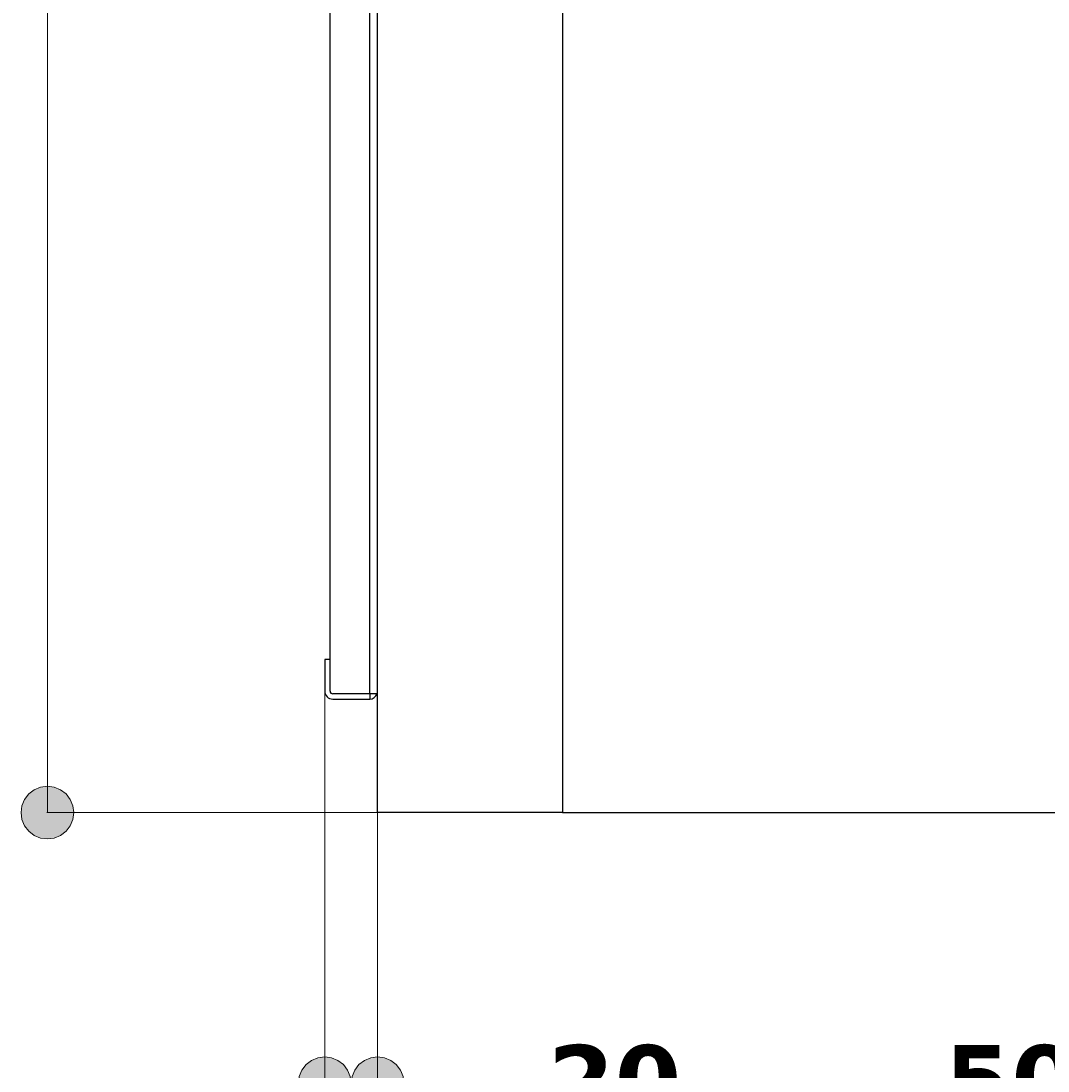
# Model space of a CAD drawing. Header units: millimetres. Extents: x 10 to 196, y -4 to 297.
# Tile 7 of 10: x 112 to 151, y 148 to 188. Entities that reach past the tile are written whole.
import ezdxf

# ---------------------------------------------------------------- set-up
doc = ezdxf.new("R2010")
doc.units = ezdxf.units.MM
doc.header["$MEASUREMENT"] = 0
doc.layers.add('Quote', color=7, linetype='Continuous', lineweight=0)

# ---------------------------------------------------------------- blocks, each defined once
blk = doc.blocks.new('Block_1')
at = {"layer": 'Quote'}
h = blk.add_hatch(color=7, dxfattribs=at)
h.dxf.hatch_style = 2
h.paths.add_polyline_path([(113.14, 156.685), (113.398, 156.719), (113.64, 156.819), (113.846, 156.979), (114.006, 157.185), (114.106, 157.427), (114.14, 157.685), (114.106, 157.943), (114.006, 158.185), (113.846, 158.391), (113.64, 158.551), (113.398, 158.651), (113.14, 158.685), (112.882, 158.651), (112.64, 158.551), (112.434, 158.391), (112.274, 158.185), (112.174, 157.943), (112.14, 157.685), (112.174, 157.427), (112.274, 157.185), (112.434, 156.979), (112.64, 156.819), (112.882, 156.719), (113.14, 156.685)])
at = {"layer": 'Quote', "color": 7, "lineweight": 9}
for p, q in [((113.14, 157.685), (113.14, 188.749)), ((125.641, 157.685), (113.122, 157.685))]:
    blk.add_line(p, q, dxfattribs=at)
at = {"layer": 'Quote'}
blk.add_lwpolyline([(113.14, 156.685), (113.398, 156.719), (113.64, 156.819), (113.846, 156.979), (114.006, 157.185), (114.106, 157.427), (114.14, 157.685), (114.106, 157.943), (114.006, 158.185), (113.846, 158.391), (113.64, 158.551), (113.398, 158.651), (113.14, 158.685), (112.882, 158.651), (112.64, 158.551), (112.434, 158.391), (112.274, 158.185), (112.174, 157.943), (112.14, 157.685), (112.174, 157.427), (112.274, 157.185), (112.434, 156.979), (112.64, 156.819), (112.882, 156.719), (113.14, 156.685)], dxfattribs=at)
blk = doc.blocks.new('Block_6')
at = {"layer": 'Quote'}
h = blk.add_hatch(color=7, dxfattribs=at)
h.dxf.hatch_style = 2
h.paths.add_polyline_path([(124.648, 147.425), (124.614, 147.683), (124.514, 147.925), (124.354, 148.131), (124.148, 148.291), (123.906, 148.391), (123.648, 148.425), (123.39, 148.391), (123.148, 148.291), (122.942, 148.131), (122.782, 147.925), (122.682, 147.683), (122.648, 147.425), (122.682, 147.167), (122.782, 146.925), (122.942, 146.719), (123.148, 146.559), (123.39, 146.459), (123.648, 146.425), (123.906, 146.459), (124.148, 146.559), (124.354, 146.719), (124.514, 146.925), (124.614, 147.167), (124.648, 147.425)])
h = blk.add_hatch(color=7, dxfattribs=at)
h.dxf.hatch_style = 2
h.paths.add_polyline_path([(124.648, 147.425), (124.682, 147.167), (124.782, 146.925), (124.942, 146.719), (125.148, 146.559), (125.39, 146.459), (125.648, 146.425), (125.906, 146.459), (126.148, 146.559), (126.354, 146.719), (126.514, 146.925), (126.614, 147.167), (126.648, 147.425), (126.614, 147.683), (126.514, 147.925), (126.354, 148.131), (126.148, 148.291), (125.906, 148.391), (125.648, 148.425), (125.39, 148.391), (125.148, 148.291), (124.942, 148.131), (124.782, 147.925), (124.682, 147.683), (124.648, 147.425)])
at = {"layer": 'Quote', "color": 7, "lineweight": 9}
for p, q in [((123.648, 162.778), (123.648, 147.407)), ((125.648, 157.678), (125.648, 147.407)), ((128.648, 147.425), (120.648, 147.425))]:
    blk.add_line(p, q, dxfattribs=at)
at = {"layer": 'Quote'}
for points in [[(124.648, 147.425), (124.614, 147.683), (124.514, 147.925), (124.354, 148.131), (124.148, 148.291), (123.906, 148.391), (123.648, 148.425), (123.39, 148.391), (123.148, 148.291), (122.942, 148.131), (122.782, 147.925), (122.682, 147.683), (122.648, 147.425), (122.682, 147.167), (122.782, 146.925), (122.942, 146.719), (123.148, 146.559), (123.39, 146.459), (123.648, 146.425), (123.906, 146.459), (124.148, 146.559), (124.354, 146.719), (124.514, 146.925), (124.614, 147.167), (124.648, 147.425)], [(124.648, 147.425), (124.682, 147.167), (124.782, 146.925), (124.942, 146.719), (125.148, 146.559), (125.39, 146.459), (125.648, 146.425), (125.906, 146.459), (126.148, 146.559), (126.354, 146.719), (126.514, 146.925), (126.614, 147.167), (126.648, 147.425), (126.614, 147.683), (126.514, 147.925), (126.354, 148.131), (126.148, 148.291), (125.906, 148.391), (125.648, 148.425), (125.39, 148.391), (125.148, 148.291), (124.942, 148.131), (124.782, 147.925), (124.682, 147.683), (124.648, 147.425)]]:
    blk.add_lwpolyline(points, dxfattribs=at)
at = {"layer": 'Quote', "insert": (132.1, 146.175), "char_height": 0.2, "attachment_point": 7}
blk.add_mtext('\\C7;\\FVerdana Bold|b1|i0|c1;\\H2.647527;\\W1.000000;20', dxfattribs=at)
blk = doc.blocks.new('Block_7')
at = {"layer": 'Quote'}
h = blk.add_hatch(color=7, dxfattribs=at)
h.dxf.hatch_style = 2
h.paths.add_polyline_path([(124.648, 147.425), (124.682, 147.167), (124.782, 146.925), (124.942, 146.719), (125.148, 146.559), (125.39, 146.459), (125.648, 146.425), (125.906, 146.459), (126.148, 146.559), (126.354, 146.719), (126.514, 146.925), (126.614, 147.167), (126.648, 147.425), (126.614, 147.683), (126.514, 147.925), (126.354, 148.131), (126.148, 148.291), (125.906, 148.391), (125.648, 148.425), (125.39, 148.391), (125.148, 148.291), (124.942, 148.131), (124.782, 147.925), (124.682, 147.683), (124.648, 147.425)])
h = blk.add_hatch(color=7, dxfattribs=at)
h.dxf.hatch_style = 2
h.paths.add_polyline_path([(176.898, 147.425), (176.864, 147.683), (176.764, 147.925), (176.604, 148.131), (176.398, 148.291), (176.156, 148.391), (175.898, 148.425), (175.64, 148.391), (175.398, 148.291), (175.192, 148.131), (175.032, 147.925), (174.932, 147.683), (174.898, 147.425), (174.932, 147.167), (175.032, 146.925), (175.192, 146.719), (175.398, 146.559), (175.64, 146.459), (175.898, 146.425), (176.156, 146.459), (176.398, 146.559), (176.604, 146.719), (176.764, 146.925), (176.864, 147.167), (176.898, 147.425)])
at = {"layer": 'Quote', "color": 7, "lineweight": 9}
for p, q in [((125.648, 159.728), (125.648, 147.407)), ((175.898, 157.678), (175.898, 147.407)), ((125.648, 147.425), (147.39, 147.425)), ((154.195, 147.425), (175.898, 147.425))]:
    blk.add_line(p, q, dxfattribs=at)
at = {"layer": 'Quote'}
for points in [[(124.648, 147.425), (124.682, 147.167), (124.782, 146.925), (124.942, 146.719), (125.148, 146.559), (125.39, 146.459), (125.648, 146.425), (125.906, 146.459), (126.148, 146.559), (126.354, 146.719), (126.514, 146.925), (126.614, 147.167), (126.648, 147.425), (126.614, 147.683), (126.514, 147.925), (126.354, 148.131), (126.148, 148.291), (125.906, 148.391), (125.648, 148.425), (125.39, 148.391), (125.148, 148.291), (124.942, 148.131), (124.782, 147.925), (124.682, 147.683), (124.648, 147.425)], [(176.898, 147.425), (176.864, 147.683), (176.764, 147.925), (176.604, 148.131), (176.398, 148.291), (176.156, 148.391), (175.898, 148.425), (175.64, 148.391), (175.398, 148.291), (175.192, 148.131), (175.032, 147.925), (174.932, 147.683), (174.898, 147.425), (174.932, 147.167), (175.032, 146.925), (175.192, 146.719), (175.398, 146.559), (175.64, 146.459), (175.898, 146.425), (176.156, 146.459), (176.398, 146.559), (176.604, 146.719), (176.764, 146.925), (176.864, 147.167), (176.898, 147.425)]]:
    blk.add_lwpolyline(points, dxfattribs=at)
at = {"layer": 'Quote', "insert": (147.123, 146.175), "char_height": 0.2, "attachment_point": 7}
blk.add_mtext('\\C7;\\FVerdana Bold|b1|i0|c1;\\H2.647527;\\W1.000000;503', dxfattribs=at)
blk = doc.blocks.new('Block_0')
at = {"layer": 'Quote', "color": 7, "lineweight": 25}
for p, q in [((125.648, 157.685), (125.648, 226.685)), ((123.848, 162.285), (123.848, 222.085)), ((125.348, 162.185), (125.348, 222.185)), ((123.648, 163.485), (123.648, 162.285)), ((123.848, 163.485), (123.648, 163.485)), ((123.848, 162.285), (123.848, 163.485)), ((125.348, 162.185), (123.948, 162.185)), ((123.948, 161.985), (125.348, 161.985)), ((125.648, 162.185), (125.348, 162.185)), ((125.348, 162.185), (125.348, 161.985)), ((132.648, 157.685), (125.648, 157.685)), ((132.648, 157.685), (164.648, 157.685))]:
    blk.add_line(p, q, dxfattribs=at)
at = {"layer": 'Quote', "color": 251, "lineweight": 25}
blk.add_line((132.648, 226.685), (132.648, 157.685), dxfattribs=at)
at = {"layer": 'Quote', "color": 7, "lineweight": 25}
for points in [[(123.648, 162.285), (123.648, 162.119), (123.782, 161.985), (123.948, 161.985)], [(123.848, 162.285), (123.848, 162.229), (123.892, 162.185), (123.948, 162.185)], [(125.348, 161.985), (125.475, 161.985), (125.588, 162.065), (125.63, 162.185)]]:
    blk.add_open_spline(points, degree=3, dxfattribs=at)
at = {"layer": 'Quote'}
for name in ['Block_1', 'Block_6', 'Block_7']:
    blk.add_blockref(name, (0, 0), dxfattribs=at)

msp = doc.modelspace()

# ---------------------------------------------------------------- block references
at = {"layer": 'Quote'}
msp.add_blockref('Block_0', (0, 0), dxfattribs=at)

doc.saveas('drawing.dxf')
